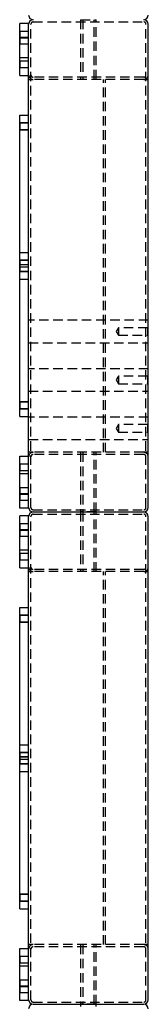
# Model space of a CAD drawing. Header units: millimetres. Extents: x 0 to 841, y 0 to 594.
# Tile 11 of 14: x 379 to 396, y 332 to 464. Entities that reach past the tile are written whole.
import ezdxf

# ---------------------------------------------------------------- set-up
doc = ezdxf.new("R2010")
doc.units = ezdxf.units.MM
doc.linetypes.add('HIDDEN', pattern=[1.905, 1.27, -0.635])
doc.layers.add('TRAIT-FINS', color=9, linetype='Continuous')
doc.layers.add('TRAIT-TIRET', color=2, linetype='HIDDEN')
doc.layers.add('TRAIT-FORT', color=4, linetype='Continuous', lineweight=25)

msp = doc.modelspace()

# ---------------------------------------------------------------- linework, layer by layer
at = {"layer": 'TRAIT-FINS', "color": 7, "linetype": 'Continuous', "lineweight": 18}
for p, q in [((379.21, 450.34), (380.4, 450.34)), ((379.21, 450.34), (380.4, 450.34)), ((379.21, 449.34), (380.4, 449.34)), ((379.21, 449.34), (380.4, 449.34)), ((379.21, 431.94), (380.4, 431.94)), ((379.21, 431.94), (380.4, 431.94)), ((379.21, 431.34), (380.4, 431.34)), ((379.21, 431.34), (380.4, 431.34)), ((379.21, 430.94), (380.4, 430.94)), ((379.21, 430.94), (380.4, 430.94)), ((379.21, 430.34), (380.4, 430.34)), ((379.21, 430.34), (380.4, 430.34)), ((379.21, 412.94), (380.4, 412.94)), ((379.21, 412.94), (380.4, 412.94)), ((379.21, 411.94), (380.4, 411.94)), ((379.21, 411.94), (380.4, 411.94)), ((379.21, 384.34), (380.4, 384.34)), ((379.21, 384.34), (380.4, 384.34)), ((379.21, 383.34), (380.4, 383.34)), ((379.21, 383.34), (380.4, 383.34)), ((379.21, 365.94), (380.4, 365.94)), ((379.21, 365.94), (380.4, 365.94)), ((379.21, 365.34), (380.4, 365.34)), ((379.21, 365.34), (380.4, 365.34)), ((379.21, 364.94), (380.4, 364.94)), ((379.21, 364.94), (380.4, 364.94)), ((379.21, 364.34), (380.4, 364.34)), ((379.21, 364.34), (380.4, 364.34)), ((379.21, 346.94), (380.4, 346.94)), ((379.21, 346.94), (380.4, 346.94)), ((379.21, 345.94), (380.4, 345.94)), ((379.21, 345.94), (380.4, 345.94))]:
    msp.add_line(p, q, dxfattribs=at)
at = {"layer": 'TRAIT-FORT', "color": 4, "linetype": 'Continuous', "lineweight": 25}
for p, q in [((380.4, 463.64), (379.2, 463.64)), ((379.2, 456.64), (379.2, 463.64)), ((380.4, 456.64), (380.4, 463.64)), ((396.4, 398.74), (396.4, 463.54)), ((379.2, 456.64), (380.4, 456.64)), ((380.4, 451.34), (380.4, 456.64)), ((379.2, 429.34), (379.2, 451.34)), ((379.2, 451.34), (380.4, 451.34)), ((380.4, 429.34), (380.4, 451.34)), ((379.2, 429.34), (380.4, 429.34)), ((379.2, 410.94), (379.2, 429.34)), ((380.4, 405.64), (380.4, 429.34)), ((379.2, 410.94), (380.4, 410.94)), ((379.2, 405.64), (380.4, 405.64)), ((379.2, 398.64), (379.2, 405.64)), ((380.4, 398.64), (380.4, 405.64)), ((380.4, 398.64), (379.2, 398.64)), ((379.2, 390.64), (379.2, 397.64)), ((380.4, 397.64), (379.2, 397.64)), ((380.4, 390.64), (380.4, 397.64)), ((381, 398.14), (395.8, 398.14)), ((396.4, 332.74), (396.4, 397.54)), ((379.2, 390.64), (380.4, 390.64)), ((380.4, 385.34), (380.4, 390.64)), ((379.2, 363.34), (379.2, 385.34)), ((379.2, 385.34), (380.4, 385.34)), ((380.4, 363.34), (380.4, 385.34)), ((379.2, 363.34), (380.4, 363.34)), ((379.2, 344.94), (379.2, 363.34)), ((380.4, 339.64), (380.4, 363.34)), ((379.2, 344.94), (380.4, 344.94)), ((379.2, 332.64), (379.2, 339.64)), ((379.2, 339.64), (380.4, 339.64)), ((380.4, 332.64), (380.4, 339.64)), ((380.4, 332.64), (379.2, 332.64)), ((381, 332.14), (395.8, 332.14))]:
    msp.add_line(p, q, dxfattribs=at)
for centre, start, end in [((381, 464.74), 180, 270), ((395.8, 464.74), 270, 0), ((381, 463.54), 90, 180), ((395.8, 463.54), 0, 90), ((381, 398.74), 180, 270), ((395.8, 398.74), 270, 0), ((381, 397.54), 90, 180), ((395.8, 397.54), 0, 90), ((381, 332.74), 180, 270), ((395.8, 332.74), 270, 0), ((381, 331.54), 90, 180), ((395.8, 331.54), 0, 90)]:
    msp.add_arc(centre, 0.6, start, end, dxfattribs=at)
at = {"layer": 'TRAIT-TIRET', "color": 2}
for p, q in [((380.7, 398.74), (380.7, 463.54)), ((381, 463.84), (395.8, 463.84)), ((387.35, 464.14), (389.45, 464.14)), ((387.35, 464.14), (387.35, 456.14)), ((387.35, 464.14), (387.35, 463.84)), ((387.65, 464.14), (387.65, 456.14)), ((389.15, 456.14), (389.15, 464.14)), ((389.45, 456.14), (389.45, 464.14)), ((389.45, 463.84), (389.45, 464.14)), ((396.1, 398.74), (396.1, 463.54)), ((379.28, 462.56), (379.2, 462.64)), ((379.28, 462.14), (379.28, 462.56)), ((380.4, 462.56), (379.28, 462.56)), ((379.28, 461.71), (379.28, 462.14)), ((379.28, 461.76), (379.2, 461.84)), ((379.2, 461.64), (379.28, 461.71)), ((379.2, 460.84), (379.28, 460.91)), ((380.4, 461.76), (379.28, 461.76)), ((379.28, 461.34), (379.28, 461.71)), ((379.28, 461.71), (380.4, 461.71)), ((379.28, 460.91), (379.28, 461.34)), ((379.28, 460.91), (380.4, 460.91)), ((380.4, 459.04), (379.2, 459.04)), ((379.28, 458.56), (379.2, 458.64)), ((379.28, 458.14), (379.28, 458.56)), ((380.4, 458.56), (379.28, 458.56)), ((379.28, 457.71), (379.28, 458.14)), ((379.2, 457.64), (379.28, 457.71)), ((379.28, 457.71), (380.4, 457.71)), ((380.4, 456.14), (381, 456.14)), ((395.8, 456.44), (381, 456.44)), ((395.8, 456.14), (381, 456.14)), ((387.35, 456.44), (387.35, 456.14)), ((389.45, 456.14), (389.45, 456.44)), ((390.4, 406.14), (390.4, 456.14)), ((390.7, 406.14), (390.7, 456.14)), ((395.8, 456.14), (396.4, 456.14)), ((379.28, 450.26), (379.2, 450.34)), ((379.28, 449.84), (379.28, 450.26)), ((380.4, 450.26), (379.28, 450.26)), ((379.2, 449.34), (379.28, 449.41)), ((379.28, 449.41), (379.28, 449.84)), ((379.28, 449.41), (380.4, 449.41)), ((379.2, 432.94), (380.4, 432.94)), ((379.28, 431.86), (379.2, 431.94)), ((379.28, 431.44), (379.28, 431.86)), ((380.4, 431.86), (379.28, 431.86)), ((379.28, 431.26), (379.2, 431.34)), ((379.2, 430.94), (379.28, 431.01)), ((379.2, 430.34), (379.28, 430.41)), ((379.28, 431.26), (379.28, 431.44)), ((379.28, 430.84), (379.28, 431.26)), ((380.4, 431.26), (379.28, 431.26)), ((379.28, 431.01), (380.4, 431.01)), ((379.28, 430.41), (379.28, 430.84)), ((379.28, 430.41), (380.4, 430.41)), ((396.4, 423.84), (380.4, 423.84)), ((380.7, 423.84), (380.4, 423.84)), ((396.4, 423.84), (396.1, 423.84)), ((392.4, 422.85), (392.1, 422.34)), ((392.4, 422.85), (392.4, 421.83)), ((396.31, 422.85), (392.4, 422.85)), ((396.4, 422.94), (396.31, 422.85)), ((396.31, 422.85), (396.31, 421.83)), ((392.1, 422.34), (392.4, 421.83)), ((392.4, 421.83), (396.31, 421.83)), ((396.31, 421.83), (396.4, 421.74)), ((380.4, 420.84), (396.4, 420.84)), ((380.4, 420.84), (380.7, 420.84)), ((396.1, 420.84), (396.4, 420.84)), ((396.4, 417.34), (380.4, 417.34)), ((380.7, 417.34), (380.4, 417.34)), ((396.4, 417.34), (396.1, 417.34)), ((392.4, 416.35), (392.1, 415.84)), ((392.1, 415.84), (392.4, 415.33)), ((392.4, 416.35), (392.4, 415.33)), ((396.31, 416.35), (392.4, 416.35)), ((396.4, 416.44), (396.31, 416.35)), ((396.31, 416.35), (396.31, 415.33)), ((392.4, 415.33), (396.31, 415.33)), ((396.31, 415.33), (396.4, 415.24)), ((380.4, 414.34), (396.4, 414.34)), ((380.4, 414.34), (380.7, 414.34)), ((396.1, 414.34), (396.4, 414.34)), ((379.28, 412.86), (379.2, 412.94)), ((379.2, 411.94), (379.28, 412.01)), ((379.28, 412.44), (379.28, 412.86)), ((380.4, 412.86), (379.28, 412.86)), ((379.28, 412.01), (379.28, 412.44)), ((379.28, 412.01), (380.4, 412.01)), ((396.4, 410.84), (380.4, 410.84)), ((380.7, 410.84), (380.4, 410.84)), ((396.4, 410.84), (396.1, 410.84)), ((392.4, 409.85), (392.1, 409.34)), ((392.1, 409.34), (392.4, 408.83)), ((392.4, 409.85), (392.4, 408.83)), ((396.31, 409.85), (392.4, 409.85)), ((396.4, 409.94), (396.31, 409.85)), ((396.31, 409.85), (396.31, 408.83)), ((392.4, 408.83), (396.31, 408.83)), ((396.31, 408.83), (396.4, 408.74)), ((380.4, 407.84), (396.4, 407.84)), ((380.4, 407.84), (380.7, 407.84)), ((396.1, 407.84), (396.4, 407.84)), ((381, 406.14), (380.4, 406.14)), ((395.8, 406.14), (381, 406.14)), ((395.8, 405.84), (381, 405.84)), ((387.35, 406.14), (387.35, 398.14)), ((387.35, 406.14), (387.35, 405.84)), ((387.65, 406.14), (387.65, 398.14)), ((389.15, 398.14), (389.15, 406.14)), ((389.45, 398.14), (389.45, 406.14)), ((389.45, 405.84), (389.45, 406.14)), ((396.4, 406.14), (395.8, 406.14)), ((379.28, 404.56), (379.2, 404.64)), ((379.28, 404.14), (379.28, 404.56)), ((380.4, 404.56), (379.28, 404.56)), ((379.28, 403.71), (379.28, 404.14)), ((379.2, 403.64), (379.28, 403.71)), ((380.4, 403.24), (379.2, 403.24)), ((379.28, 403.71), (380.4, 403.71)), ((379.28, 401.36), (379.2, 401.44)), ((379.28, 400.94), (379.28, 401.36)), ((380.4, 401.36), (379.28, 401.36)), ((379.28, 400.56), (379.2, 400.64)), ((379.2, 400.44), (379.28, 400.51)), ((379.28, 400.56), (379.28, 400.94)), ((379.28, 400.14), (379.28, 400.56)), ((380.4, 400.56), (379.28, 400.56)), ((379.28, 400.51), (380.4, 400.51)), ((379.28, 399.71), (379.28, 400.14)), ((379.2, 399.64), (379.28, 399.71)), ((379.28, 399.71), (380.4, 399.71)), ((380.7, 332.74), (380.7, 397.54)), ((381, 398.44), (395.8, 398.44)), ((381, 397.84), (395.8, 397.84)), ((387.35, 398.44), (387.35, 398.14)), ((387.35, 398.14), (389.45, 398.14)), ((389.45, 398.14), (387.35, 398.14)), ((387.35, 398.14), (387.35, 390.14)), ((387.35, 398.14), (387.35, 397.84)), ((387.65, 398.14), (387.65, 390.14)), ((389.15, 390.14), (389.15, 398.14)), ((389.45, 398.14), (389.45, 398.44)), ((389.45, 390.14), (389.45, 398.14)), ((389.45, 397.84), (389.45, 398.14)), ((396.1, 332.74), (396.1, 397.54)), ((379.28, 396.56), (379.2, 396.64)), ((379.28, 396.14), (379.28, 396.56)), ((380.4, 396.56), (379.28, 396.56)), ((379.28, 395.71), (379.28, 396.14)), ((379.28, 395.76), (379.2, 395.84)), ((379.2, 395.64), (379.28, 395.71)), ((379.2, 394.84), (379.28, 394.91)), ((380.4, 395.76), (379.28, 395.76)), ((379.28, 395.34), (379.28, 395.71)), ((379.28, 395.71), (380.4, 395.71)), ((379.28, 394.91), (379.28, 395.34)), ((379.28, 394.91), (380.4, 394.91)), ((380.4, 393.04), (379.2, 393.04)), ((379.28, 392.56), (379.2, 392.64)), ((379.28, 392.14), (379.28, 392.56)), ((380.4, 392.56), (379.28, 392.56)), ((379.28, 391.71), (379.28, 392.14)), ((379.2, 391.64), (379.28, 391.71)), ((379.28, 391.71), (380.4, 391.71)), ((380.4, 390.14), (381, 390.14)), ((395.8, 390.44), (381, 390.44)), ((395.8, 390.14), (381, 390.14)), ((387.35, 390.44), (387.35, 390.14)), ((389.45, 390.14), (389.45, 390.44)), ((390.4, 340.14), (390.4, 390.14)), ((390.7, 340.14), (390.7, 390.14)), ((395.8, 390.14), (396.4, 390.14)), ((379.28, 384.26), (379.2, 384.34)), ((379.28, 383.84), (379.28, 384.26)), ((380.4, 384.26), (379.28, 384.26)), ((379.2, 383.34), (379.28, 383.41)), ((379.28, 383.41), (379.28, 383.84)), ((379.28, 383.41), (380.4, 383.41)), ((379.2, 366.94), (380.4, 366.94)), ((379.28, 365.86), (379.2, 365.94)), ((379.28, 365.44), (379.28, 365.86)), ((380.4, 365.86), (379.28, 365.86)), ((379.28, 365.26), (379.2, 365.34)), ((379.2, 364.94), (379.28, 365.01)), ((379.2, 364.34), (379.28, 364.41)), ((379.28, 365.26), (379.28, 365.44)), ((379.28, 364.84), (379.28, 365.26)), ((380.4, 365.26), (379.28, 365.26)), ((379.28, 365.01), (380.4, 365.01)), ((379.28, 364.41), (379.28, 364.84)), ((379.28, 364.41), (380.4, 364.41)), ((379.28, 346.86), (379.2, 346.94)), ((379.2, 345.94), (379.28, 346.01)), ((379.28, 346.44), (379.28, 346.86)), ((380.4, 346.86), (379.28, 346.86)), ((379.28, 346.01), (379.28, 346.44)), ((379.28, 346.01), (380.4, 346.01)), ((381, 340.14), (380.4, 340.14)), ((395.8, 340.14), (381, 340.14)), ((395.8, 339.84), (381, 339.84)), ((387.35, 340.14), (387.35, 332.14)), ((387.35, 340.14), (387.35, 339.84)), ((387.65, 340.14), (387.65, 332.14)), ((389.15, 332.14), (389.15, 340.14)), ((389.45, 332.14), (389.45, 340.14)), ((389.45, 339.84), (389.45, 340.14)), ((396.4, 340.14), (395.8, 340.14)), ((379.28, 338.56), (379.2, 338.64)), ((379.28, 338.14), (379.28, 338.56)), ((380.4, 338.56), (379.28, 338.56)), ((379.28, 337.71), (379.28, 338.14)), ((379.2, 337.64), (379.28, 337.71)), ((380.4, 337.24), (379.2, 337.24)), ((379.28, 337.71), (380.4, 337.71)), ((379.28, 335.36), (379.2, 335.44)), ((379.28, 334.94), (379.28, 335.36)), ((380.4, 335.36), (379.28, 335.36)), ((379.28, 334.56), (379.2, 334.64)), ((379.2, 334.44), (379.28, 334.51)), ((379.28, 334.56), (379.28, 334.94)), ((379.28, 334.14), (379.28, 334.56)), ((380.4, 334.56), (379.28, 334.56)), ((379.28, 334.51), (380.4, 334.51)), ((379.28, 333.71), (379.28, 334.14)), ((379.2, 333.64), (379.28, 333.71)), ((379.28, 333.71), (380.4, 333.71)), ((381, 332.44), (395.8, 332.44)), ((387.35, 332.44), (387.35, 332.14)), ((389.45, 332.14), (387.35, 332.14)), ((387.35, 332.14), (387.35, 331.84)), ((389.45, 332.14), (389.45, 332.44)), ((389.45, 331.84), (389.45, 332.14))]:
    msp.add_line(p, q, dxfattribs=at)
for centre, radius, start, end in [((381, 463.54), 0.3, 90, 180), ((395.8, 463.54), 0.3, 0, 90), ((381, 456.74), 0.6, 180, 270), ((381, 456.74), 0.3, 180, 270), ((395.8, 456.74), 0.6, 270, 0), ((395.8, 456.74), 0.3, 270, 0), ((381, 405.54), 0.6, 90, 180), ((381, 405.54), 0.3, 90, 180), ((395.8, 405.54), 0.6, 0, 90), ((395.8, 405.54), 0.3, 0, 90), ((381, 398.74), 0.3, 180, 270), ((395.8, 398.74), 0.3, 270, 0), ((381, 397.54), 0.3, 90, 180), ((395.8, 397.54), 0.3, 0, 90), ((381, 390.74), 0.6, 180, 270), ((381, 390.74), 0.3, 180, 270), ((395.8, 390.74), 0.6, 270, 0), ((395.8, 390.74), 0.3, 270, 0), ((381, 339.54), 0.6, 90, 180), ((381, 339.54), 0.3, 90, 180), ((395.8, 339.54), 0.6, 0, 90), ((395.8, 339.54), 0.3, 0, 90), ((381, 332.74), 0.3, 180, 270), ((395.8, 332.74), 0.3, 270, 0)]:
    msp.add_arc(centre, radius, start, end, dxfattribs=at)

doc.saveas('drawing.dxf')
